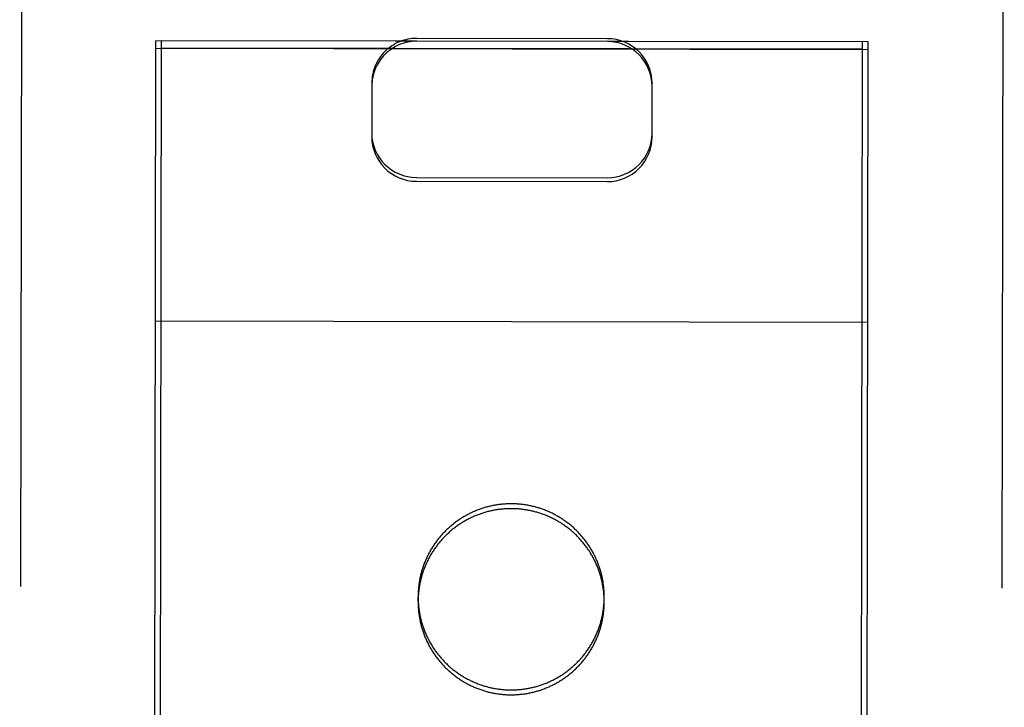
# Model space of a CAD drawing. Header units: inches. Extents: x 0 to 256, y 0 to 165.
# Tile 54 of 88: x 86.412 to 87.29, y 113.553 to 114.167. Entities that reach past the tile are written whole.
import ezdxf

# ---------------------------------------------------------------- set-up
doc = ezdxf.new("R2010")
doc.units = ezdxf.units.IN
doc.header["$LTSCALE"] = 14.05744
doc.header["$MEASUREMENT"] = 0
doc.linetypes.add('HIDDEN', pattern=[0.2, 0.1, -0.1])
doc.layers.add('02___PRT_ALL_AXES', color=7, linetype='CONTINUOUS')
doc.layers.add('DEFAULT_2', color=8, linetype='HIDDEN')

msp = doc.modelspace()

# ---------------------------------------------------------------- linework, layer by layer
at = {"layer": '02___PRT_ALL_AXES', "color": 8, "linetype": 'HIDDEN'}
for p, q in [((86.49138, 84.64775), (86.53809, 114.14772)), ((87.16308, 114.14018), (86.53808, 114.14117)), ((87.16309, 114.14673), (86.53809, 114.14772)), ((87.11638, 84.64676), (87.16309, 114.14673)), ((86.7668, 113.64752), (86.7668, 113.65188)), ((86.9328, 113.64725), (86.9328, 113.65162))]:
    msp.add_line(p, q, dxfattribs=at)
for points in [[(86.9328, 113.64725), (86.93279, 113.64817), (86.93278, 113.64909), (86.93276, 113.65001), (86.93272, 113.65092), (86.93268, 113.65184), (86.93262, 113.65276), (86.93256, 113.65367), (86.93248, 113.65459), (86.9324, 113.6555), (86.9323, 113.65642), (86.9322, 113.65733), (86.93208, 113.65824), (86.93196, 113.65915), (86.93182, 113.66006), (86.93168, 113.66096), (86.93152, 113.66187), (86.93136, 113.66277), (86.93118, 113.66367), (86.931, 113.66457), (86.9308, 113.66547), (86.9306, 113.66636), (86.93038, 113.66725), (86.93016, 113.66814), (86.92992, 113.66903), (86.92968, 113.66992), (86.92943, 113.6708), (86.92916, 113.67168), (86.92889, 113.67255), (86.9286, 113.67343), (86.92831, 113.6743), (86.92801, 113.67516), (86.9277, 113.67603), (86.92737, 113.67689), (86.92704, 113.67774), (86.9267, 113.6786), (86.92635, 113.67944), (86.92599, 113.68029), (86.92562, 113.68113), (86.92525, 113.68197), (86.92486, 113.6828), (86.92446, 113.68363), (86.92406, 113.68445), (86.92364, 113.68527), (86.92322, 113.68608), (86.92279, 113.68689), (86.92235, 113.6877), (86.92189, 113.6885), (86.92144, 113.68929), (86.92097, 113.69008), (86.92049, 113.69087), (86.92001, 113.69165), (86.91951, 113.69242), (86.91901, 113.69319), (86.9185, 113.69395), (86.91798, 113.69471), (86.91745, 113.69546), (86.91691, 113.69621), (86.91637, 113.69694), (86.91582, 113.69768), (86.91526, 113.6984), (86.91469, 113.69913), (86.91411, 113.69984), (86.91353, 113.70055), (86.91294, 113.70125), (86.91234, 113.70195), (86.91173, 113.70263), (86.91111, 113.70332), (86.91049, 113.70399), (86.90986, 113.70466), (86.90922, 113.70532), (86.90858, 113.70597), (86.90793, 113.70662), (86.90727, 113.70726), (86.9066, 113.70789), (86.90593, 113.70851), (86.90525, 113.70913), (86.90456, 113.70974), (86.90387, 113.71034), (86.90317, 113.71094), (86.90246, 113.71152), (86.90175, 113.7121), (86.90103, 113.71267), (86.90031, 113.71324), (86.89958, 113.71379), (86.89884, 113.71434), (86.89809, 113.71488), (86.89734, 113.71541), (86.89659, 113.71593), (86.89583, 113.71644), (86.89506, 113.71695), (86.89429, 113.71744), (86.89351, 113.71793), (86.89273, 113.71841), (86.89194, 113.71888), (86.89115, 113.71934), (86.89035, 113.71979), (86.88954, 113.72024), (86.88874, 113.72067), (86.88792, 113.7211), (86.8871, 113.72152), (86.88628, 113.72192), (86.88545, 113.72232), (86.88462, 113.72271), (86.88379, 113.72309), (86.88295, 113.72347), (86.8821, 113.72383), (86.88126, 113.72418), (86.88041, 113.72452), (86.87955, 113.72486), (86.87869, 113.72518), (86.87783, 113.7255), (86.87696, 113.7258), (86.87609, 113.7261), (86.87522, 113.72638), (86.87435, 113.72666), (86.87347, 113.72693), (86.87259, 113.72718), (86.8717, 113.72743), (86.87081, 113.72767), (86.86993, 113.72789), (86.86903, 113.72811), (86.86814, 113.72832), (86.86724, 113.72852), (86.86634, 113.72871), (86.86544, 113.72888), (86.86454, 113.72905), (86.86364, 113.72921), (86.86273, 113.72936), (86.86182, 113.7295), (86.86091, 113.72962), (86.86, 113.72974), (86.85909, 113.72985), (86.85818, 113.72995), (86.85726, 113.73004), (86.85635, 113.73011), (86.85543, 113.73018), (86.85452, 113.73024), (86.8536, 113.73028), (86.85268, 113.73032), (86.85176, 113.73035), (86.85085, 113.73037), (86.84993, 113.73037), (86.84901, 113.73037), (86.84809, 113.73035), (86.84717, 113.73033), (86.84626, 113.7303), (86.84534, 113.73025), (86.84442, 113.7302), (86.84351, 113.73013), (86.84259, 113.73006), (86.84168, 113.72997), (86.84077, 113.72988), (86.83985, 113.72977), (86.83894, 113.72966), (86.83803, 113.72953), (86.83712, 113.7294), (86.83622, 113.72925), (86.83531, 113.7291), (86.83441, 113.72893), (86.83351, 113.72876), (86.83261, 113.72857), (86.83171, 113.72838), (86.83082, 113.72817), (86.82992, 113.72796), (86.82903, 113.72773), (86.82815, 113.7275), (86.82726, 113.72725), (86.82638, 113.727), (86.8255, 113.72674), (86.82462, 113.72646), (86.82375, 113.72618), (86.82288, 113.72589), (86.82201, 113.72558), (86.82115, 113.72527), (86.82029, 113.72495), (86.81943, 113.72462), (86.81858, 113.72428), (86.81773, 113.72393), (86.81689, 113.72357), (86.81605, 113.7232), (86.81521, 113.72282), (86.81438, 113.72244), (86.81355, 113.72204), (86.81273, 113.72163), (86.81191, 113.72122), (86.81109, 113.7208), (86.81028, 113.72036), (86.80948, 113.71992), (86.80868, 113.71947), (86.80788, 113.71901), (86.80709, 113.71854), (86.80631, 113.71807), (86.80553, 113.71758), (86.80475, 113.71709), (86.80398, 113.71659), (86.80322, 113.71607), (86.80246, 113.71556), (86.80171, 113.71503), (86.80097, 113.71449)], [(86.80097, 113.71449), (86.80023, 113.71395), (86.7995, 113.7134), (86.79877, 113.71283), (86.79805, 113.71227), (86.79733, 113.71169), (86.79662, 113.71111), (86.79592, 113.71051), (86.79523, 113.70991), (86.79454, 113.70931), (86.79386, 113.70869), (86.79318, 113.70807), (86.79251, 113.70744), (86.79185, 113.7068), (86.7912, 113.70616), (86.79055, 113.70551), (86.78991, 113.70485), (86.78928, 113.70418), (86.78866, 113.70351), (86.78804, 113.70283), (86.78743, 113.70214), (86.78683, 113.70145), (86.78623, 113.70075), (86.78565, 113.70004), (86.78507, 113.69933), (86.7845, 113.69861), (86.78394, 113.69789), (86.78338, 113.69715), (86.78283, 113.69642), (86.7823, 113.69567), (86.78177, 113.69492), (86.78124, 113.69417), (86.78073, 113.69341), (86.78023, 113.69264), (86.77973, 113.69187), (86.77924, 113.69109), (86.77876, 113.69031), (86.77829, 113.68952), (86.77783, 113.68873), (86.77738, 113.68793), (86.77693, 113.68712), (86.7765, 113.68632), (86.77607, 113.6855), (86.77565, 113.68469), (86.77525, 113.68386), (86.77485, 113.68304), (86.77446, 113.68221), (86.77408, 113.68137), (86.7737, 113.68053), (86.77334, 113.67969), (86.77299, 113.67884), (86.77265, 113.67799), (86.77231, 113.67713), (86.77199, 113.67627), (86.77167, 113.67541), (86.77137, 113.67455), (86.77107, 113.67368), (86.77079, 113.6728), (86.77051, 113.67193), (86.77024, 113.67105), (86.76999, 113.67017), (86.76974, 113.66928), (86.7695, 113.6684), (86.76927, 113.66751), (86.76906, 113.66662), (86.76885, 113.66572), (86.76865, 113.66483), (86.76846, 113.66393), (86.76828, 113.66303), (86.76812, 113.66212), (86.76796, 113.66122), (86.76781, 113.66031), (86.76767, 113.65941), (86.76754, 113.6585), (86.76743, 113.65759), (86.76732, 113.65668), (86.76722, 113.65576), (86.76713, 113.65485), (86.76706, 113.65393), (86.76699, 113.65302), (86.76693, 113.6521), (86.76688, 113.65119), (86.76685, 113.65027), (86.76682, 113.64935), (86.7668, 113.64843), (86.7668, 113.64752)], [(86.7668, 113.64752), (86.7668, 113.6466), (86.76681, 113.64568), (86.76684, 113.64476), (86.76687, 113.64385), (86.76692, 113.64293), (86.76697, 113.64201), (86.76704, 113.6411), (86.76711, 113.64018), (86.7672, 113.63927), (86.76729, 113.63835), (86.76739, 113.63744), (86.76751, 113.63653), (86.76764, 113.63562), (86.76777, 113.63471), (86.76792, 113.63381), (86.76807, 113.6329), (86.76824, 113.632), (86.76841, 113.6311), (86.7686, 113.6302), (86.76879, 113.6293), (86.769, 113.62841), (86.76921, 113.62752), (86.76944, 113.62663), (86.76967, 113.62574), (86.76991, 113.62485), (86.77017, 113.62397), (86.77043, 113.62309), (86.77071, 113.62222), (86.77099, 113.62134), (86.77128, 113.62047), (86.77159, 113.61961), (86.7719, 113.61874), (86.77222, 113.61788), (86.77255, 113.61703), (86.77289, 113.61617), (86.77324, 113.61532), (86.7736, 113.61448), (86.77397, 113.61364), (86.77435, 113.6128), (86.77473, 113.61197), (86.77513, 113.61114), (86.77554, 113.61032), (86.77595, 113.6095), (86.77637, 113.60868), (86.77681, 113.60788), (86.77725, 113.60707), (86.7777, 113.60627), (86.77816, 113.60548), (86.77863, 113.60469), (86.7791, 113.6039), (86.77959, 113.60312), (86.78008, 113.60235), (86.78059, 113.60158), (86.7811, 113.60082), (86.78162, 113.60006), (86.78214, 113.59931), (86.78268, 113.59856), (86.78322, 113.59782), (86.78378, 113.59709), (86.78434, 113.59636), (86.7849, 113.59564), (86.78548, 113.59493), (86.78607, 113.59422), (86.78666, 113.59352), (86.78726, 113.59282), (86.78786, 113.59214), (86.78848, 113.59145), (86.7891, 113.59078), (86.78973, 113.59011), (86.79037, 113.58945), (86.79101, 113.5888), (86.79167, 113.58815), (86.79233, 113.58751), (86.79299, 113.58688), (86.79366, 113.58625), (86.79434, 113.58564), (86.79503, 113.58503), (86.79572, 113.58443), (86.79642, 113.58383), (86.79713, 113.58325), (86.79784, 113.58267), (86.79856, 113.5821), (86.79929, 113.58153), (86.80002, 113.58098), (86.80076, 113.58043), (86.8015, 113.57989), (86.80225, 113.57936), (86.803, 113.57884), (86.80377, 113.57833), (86.80453, 113.57782), (86.8053, 113.57733), (86.80608, 113.57684), (86.80687, 113.57636), (86.80765, 113.57589), (86.80845, 113.57543), (86.80925, 113.57498), (86.81005, 113.57453), (86.81086, 113.5741), (86.81167, 113.57367), (86.81249, 113.57325), (86.81331, 113.57284), (86.81414, 113.57245), (86.81497, 113.57206), (86.81581, 113.57168), (86.81665, 113.5713), (86.81749, 113.57094), (86.81834, 113.57059), (86.81919, 113.57025), (86.82004, 113.56991), (86.8209, 113.56959), (86.82177, 113.56927), (86.82263, 113.56897), (86.8235, 113.56867), (86.82437, 113.56839), (86.82525, 113.56811), (86.82613, 113.56784), (86.82701, 113.56759), (86.82789, 113.56734), (86.82878, 113.5671), (86.82967, 113.56687), (86.83056, 113.56666), (86.83146, 113.56645), (86.83235, 113.56625), (86.83325, 113.56606), (86.83415, 113.56588), (86.83505, 113.56572), (86.83596, 113.56556), (86.83686, 113.56541), (86.83777, 113.56527), (86.83868, 113.56514), (86.83959, 113.56503), (86.8405, 113.56492), (86.84142, 113.56482), (86.84233, 113.56473), (86.84325, 113.56466), (86.84416, 113.56459), (86.84508, 113.56453), (86.84599, 113.56448), (86.84691, 113.56445), (86.84783, 113.56442), (86.84875, 113.5644), (86.84967, 113.5644), (86.85058, 113.5644), (86.8515, 113.56441), (86.85242, 113.56444), (86.85334, 113.56447), (86.85425, 113.56452), (86.85517, 113.56457), (86.85609, 113.56464), (86.857, 113.56471), (86.85792, 113.5648), (86.85883, 113.56489), (86.85974, 113.56499), (86.86065, 113.56511), (86.86156, 113.56523), (86.86247, 113.56537), (86.86338, 113.56552), (86.86428, 113.56567), (86.86518, 113.56584), (86.86609, 113.56601), (86.86699, 113.5662), (86.86788, 113.56639), (86.86878, 113.5666), (86.86967, 113.56681), (86.87056, 113.56704), (86.87145, 113.56727), (86.87233, 113.56751), (86.87322, 113.56777), (86.87409, 113.56803), (86.87497, 113.56831), (86.87584, 113.56859), (86.87671, 113.56888), (86.87758, 113.56918), (86.87844, 113.5695), (86.8793, 113.56982), (86.88016, 113.57015), (86.88101, 113.57049), (86.88186, 113.57084), (86.88271, 113.5712), (86.88355, 113.57157), (86.88438, 113.57195), (86.88522, 113.57233), (86.88605, 113.57273), (86.88687, 113.57313), (86.88769, 113.57355), (86.8885, 113.57397), (86.88931, 113.57441), (86.89012, 113.57485), (86.89092, 113.5753), (86.89171, 113.57576), (86.8925, 113.57622), (86.89329, 113.5767), (86.89407, 113.57719), (86.89484, 113.57768), (86.89561, 113.57818), (86.89637, 113.57869), (86.89713, 113.57921), (86.89788, 113.57974), (86.89863, 113.58028)], [(86.89863, 113.58028), (86.89937, 113.58082), (86.9001, 113.58137), (86.90083, 113.58193), (86.90155, 113.5825), (86.90226, 113.58308), (86.90297, 113.58366), (86.90367, 113.58425), (86.90437, 113.58485), (86.90505, 113.58546), (86.90574, 113.58608), (86.90641, 113.5867), (86.90708, 113.58733), (86.90774, 113.58797), (86.90839, 113.58861), (86.90904, 113.58926), (86.90968, 113.58992), (86.91031, 113.59059), (86.91094, 113.59126), (86.91155, 113.59194), (86.91216, 113.59263), (86.91277, 113.59332), (86.91336, 113.59402), (86.91395, 113.59473), (86.91453, 113.59544), (86.9151, 113.59616), (86.91566, 113.59688), (86.91621, 113.59761), (86.91676, 113.59835), (86.9173, 113.5991), (86.91783, 113.59984), (86.91835, 113.6006), (86.91886, 113.60136), (86.91937, 113.60213), (86.91987, 113.6029), (86.92035, 113.60368), (86.92083, 113.60446), (86.9213, 113.60525), (86.92176, 113.60604), (86.92222, 113.60684), (86.92266, 113.60764), (86.9231, 113.60845), (86.92352, 113.60927), (86.92394, 113.61008), (86.92435, 113.61091), (86.92475, 113.61173), (86.92514, 113.61256), (86.92552, 113.6134), (86.92589, 113.61424), (86.92625, 113.61508), (86.9266, 113.61593), (86.92695, 113.61678), (86.92728, 113.61764), (86.92761, 113.61849), (86.92792, 113.61936), (86.92823, 113.62022), (86.92852, 113.62109), (86.92881, 113.62196), (86.92908, 113.62284), (86.92935, 113.62372), (86.92961, 113.6246), (86.92985, 113.62548), (86.93009, 113.62637), (86.93032, 113.62726), (86.93054, 113.62815), (86.93075, 113.62905), (86.93094, 113.62994), (86.93113, 113.63084), (86.93131, 113.63174), (86.93148, 113.63264), (86.93164, 113.63355), (86.93178, 113.63445), (86.93192, 113.63536), (86.93205, 113.63627), (86.93217, 113.63718), (86.93228, 113.63809), (86.93237, 113.63901), (86.93246, 113.63992), (86.93254, 113.64083), (86.93261, 113.64175), (86.93266, 113.64267), (86.93271, 113.64358), (86.93275, 113.6445), (86.93277, 113.64542), (86.93279, 113.64634), (86.9328, 113.64725)]]:
    msp.add_lwpolyline(points, dxfattribs=at)
at = {"layer": 'DEFAULT_2', "color": 8, "linetype": 'HIDDEN'}
for p, q in [((86.41454, 115.06677), (86.41154, 113.1715)), ((87.28954, 115.06538), (87.28654, 113.17012)), ((86.93559, 114.1496), (86.76559, 114.14987)), ((86.53154, 113.17249), (86.53309, 114.14767)), ((86.53308, 114.14109), (87.16808, 114.14009)), ((86.76559, 114.1473), (86.53309, 114.14767)), ((87.16809, 114.14667), (86.93559, 114.14703)), ((87.16654, 113.17148), (87.16809, 114.14667)), ((86.72553, 114.11025), (86.72545, 114.06243)), ((86.97545, 114.06203), (86.97553, 114.10985)), ((86.7654, 114.02585), (86.9354, 114.02559)), ((86.76539, 114.02239), (86.93539, 114.02212)), ((86.53269, 113.89785), (87.16769, 113.89684))]:
    msp.add_line(p, q, dxfattribs=at)
for points in [[(86.84994, 113.73473), (86.84902, 113.73473), (86.8481, 113.73472), (86.84718, 113.73469), (86.84626, 113.73466), (86.84535, 113.73462), (86.84443, 113.73456), (86.84351, 113.7345), (86.8426, 113.73442), (86.84169, 113.73434), (86.84077, 113.73424), (86.83986, 113.73414), (86.83895, 113.73402), (86.83804, 113.7339), (86.83713, 113.73376), (86.83622, 113.73362), (86.83532, 113.73346), (86.83442, 113.7333), (86.83352, 113.73312), (86.83262, 113.73294), (86.83172, 113.73274), (86.83082, 113.73254), (86.82993, 113.73232), (86.82904, 113.7321), (86.82815, 113.73186), (86.82727, 113.73162), (86.82639, 113.73136), (86.82551, 113.7311), (86.82463, 113.73083), (86.82376, 113.73054), (86.82289, 113.73025), (86.82202, 113.72995), (86.82116, 113.72964), (86.8203, 113.72931), (86.81944, 113.72898), (86.81859, 113.72864), (86.81774, 113.72829), (86.81689, 113.72793), (86.81605, 113.72756), (86.81522, 113.72719), (86.81438, 113.7268), (86.81356, 113.7264), (86.81273, 113.726), (86.81191, 113.72558), (86.8111, 113.72516), (86.81029, 113.72473), (86.80948, 113.72428), (86.80868, 113.72383), (86.80789, 113.72338), (86.8071, 113.72291), (86.80631, 113.72243), (86.80553, 113.72195), (86.80476, 113.72145), (86.80399, 113.72095), (86.80323, 113.72044), (86.80247, 113.71992), (86.80172, 113.71939), (86.80098, 113.71886), (86.80024, 113.71831), (86.7995, 113.71776), (86.79878, 113.7172), (86.79806, 113.71663), (86.79734, 113.71605), (86.79663, 113.71547), (86.79593, 113.71488), (86.79523, 113.71428), (86.79455, 113.71367), (86.79386, 113.71306), (86.79319, 113.71243), (86.79252, 113.7118), (86.79186, 113.71117), (86.79121, 113.71052), (86.79056, 113.70987), (86.78992, 113.70921), (86.78929, 113.70855), (86.78866, 113.70787), (86.78805, 113.70719), (86.78744, 113.70651), (86.78684, 113.70581), (86.78624, 113.70511), (86.78565, 113.70441), (86.78508, 113.70369), (86.78451, 113.70298), (86.78394, 113.70225), (86.78339, 113.70152), (86.78284, 113.70078), (86.7823, 113.70004), (86.78177, 113.69929), (86.78125, 113.69853), (86.78074, 113.69777), (86.78023, 113.69701), (86.77974, 113.69623), (86.77925, 113.69546), (86.77877, 113.69467), (86.7783, 113.69388), (86.77784, 113.69309), (86.77738, 113.69229), (86.77694, 113.69149), (86.7765, 113.69068), (86.77608, 113.68987), (86.77566, 113.68905), (86.77525, 113.68823), (86.77485, 113.6874), (86.77446, 113.68657), (86.77408, 113.68573), (86.77371, 113.68489), (86.77335, 113.68405), (86.773, 113.6832), (86.77265, 113.68235), (86.77232, 113.6815), (86.772, 113.68064), (86.77168, 113.67977), (86.77138, 113.67891), (86.77108, 113.67804), (86.77079, 113.67717), (86.77052, 113.67629), (86.77025, 113.67541), (86.76999, 113.67453), (86.76975, 113.67365), (86.76951, 113.67276), (86.76928, 113.67187), (86.76906, 113.67098), (86.76886, 113.67009), (86.76866, 113.66919), (86.76847, 113.66829), (86.76829, 113.66739), (86.76812, 113.66649), (86.76797, 113.66558), (86.76782, 113.66468), (86.76768, 113.66377), (86.76755, 113.66286), (86.76743, 113.66195), (86.76733, 113.66104), (86.76723, 113.66013), (86.76714, 113.65921), (86.76706, 113.6583), (86.767, 113.65738), (86.76694, 113.65647), (86.76689, 113.65555), (86.76685, 113.65463), (86.76683, 113.65371), (86.76681, 113.6528), (86.7668, 113.65188)], [(86.9328, 113.65162), (86.9328, 113.65253), (86.93279, 113.65345), (86.93276, 113.65437), (86.93273, 113.65529), (86.93268, 113.6562), (86.93263, 113.65712), (86.93257, 113.65804), (86.93249, 113.65895), (86.93241, 113.65987), (86.93231, 113.66078), (86.93221, 113.66169), (86.93209, 113.6626), (86.93197, 113.66351), (86.93183, 113.66442), (86.93169, 113.66532), (86.93153, 113.66623), (86.93137, 113.66713), (86.93119, 113.66803), (86.931, 113.66893), (86.93081, 113.66983), (86.9306, 113.67073), (86.93039, 113.67162), (86.93016, 113.67251), (86.92993, 113.6734), (86.92969, 113.67428), (86.92943, 113.67516), (86.92917, 113.67604), (86.92889, 113.67692), (86.92861, 113.67779), (86.92832, 113.67866), (86.92802, 113.67953), (86.9277, 113.68039), (86.92738, 113.68125), (86.92705, 113.68211), (86.92671, 113.68296), (86.92636, 113.68381), (86.926, 113.68465), (86.92563, 113.68549), (86.92525, 113.68633), (86.92487, 113.68716), (86.92447, 113.68799), (86.92406, 113.68881), (86.92365, 113.68963), (86.92323, 113.69045), (86.92279, 113.69126), (86.92235, 113.69206), (86.9219, 113.69286), (86.92144, 113.69366), (86.92097, 113.69445), (86.9205, 113.69523), (86.92001, 113.69601), (86.91952, 113.69678), (86.91902, 113.69755), (86.9185, 113.69832), (86.91799, 113.69907), (86.91746, 113.69982), (86.91692, 113.70057), (86.91638, 113.70131), (86.91582, 113.70204), (86.91526, 113.70277), (86.9147, 113.70349), (86.91412, 113.7042), (86.91354, 113.70491), (86.91294, 113.70561), (86.91234, 113.70631), (86.91174, 113.707), (86.91112, 113.70768), (86.9105, 113.70835), (86.90987, 113.70902), (86.90923, 113.70968), (86.90859, 113.71034), (86.90793, 113.71098), (86.90728, 113.71162), (86.90661, 113.71225), (86.90594, 113.71288), (86.90526, 113.71349), (86.90457, 113.7141), (86.90388, 113.71471), (86.90318, 113.7153), (86.90247, 113.71589), (86.90176, 113.71647), (86.90104, 113.71704), (86.90031, 113.7176), (86.89958, 113.71815), (86.89884, 113.7187), (86.8981, 113.71924), (86.89735, 113.71977), (86.8966, 113.72029), (86.89583, 113.7208), (86.89507, 113.72131), (86.89429, 113.72181), (86.89352, 113.72229), (86.89273, 113.72277), (86.89195, 113.72324), (86.89115, 113.7237), (86.89035, 113.72416), (86.88955, 113.7246), (86.88874, 113.72504), (86.88793, 113.72546), (86.88711, 113.72588), (86.88629, 113.72629), (86.88546, 113.72669), (86.88463, 113.72708), (86.88379, 113.72746), (86.88296, 113.72783), (86.88211, 113.72819), (86.88126, 113.72854), (86.88041, 113.72889), (86.87956, 113.72922), (86.8787, 113.72954), (86.87784, 113.72986), (86.87697, 113.73016), (86.8761, 113.73046), (86.87523, 113.73075), (86.87435, 113.73102), (86.87347, 113.73129), (86.87259, 113.73155), (86.87171, 113.73179), (86.87082, 113.73203), (86.86993, 113.73226), (86.86904, 113.73248), (86.86814, 113.73268), (86.86725, 113.73288), (86.86635, 113.73307), (86.86545, 113.73325), (86.86455, 113.73342), (86.86364, 113.73357), (86.86274, 113.73372), (86.86183, 113.73386), (86.86092, 113.73399), (86.86001, 113.73411), (86.8591, 113.73421), (86.85818, 113.73431), (86.85727, 113.7344), (86.85636, 113.73448), (86.85544, 113.73454), (86.85452, 113.7346), (86.85361, 113.73465), (86.85269, 113.73468), (86.85177, 113.73471), (86.85085, 113.73473), (86.84994, 113.73473)], [(86.7668, 113.65188), (86.76681, 113.65096), (86.76682, 113.65004), (86.76685, 113.64913), (86.76688, 113.64821), (86.76692, 113.64729), (86.76698, 113.64637), (86.76704, 113.64546), (86.76712, 113.64454), (86.7672, 113.64363), (86.7673, 113.64272), (86.7674, 113.64181), (86.76752, 113.64089), (86.76764, 113.63999), (86.76778, 113.63908), (86.76792, 113.63817), (86.76808, 113.63727), (86.76824, 113.63636), (86.76842, 113.63546), (86.7686, 113.63456), (86.7688, 113.63367), (86.769, 113.63277), (86.76922, 113.63188), (86.76944, 113.63099), (86.76968, 113.6301), (86.76992, 113.62922), (86.77018, 113.62833), (86.77044, 113.62745), (86.77071, 113.62658), (86.771, 113.6257), (86.77129, 113.62483), (86.77159, 113.62397), (86.7719, 113.6231), (86.77223, 113.62224), (86.77256, 113.62139), (86.7729, 113.62054), (86.77325, 113.61969), (86.77361, 113.61884), (86.77398, 113.618), (86.77435, 113.61717), (86.77474, 113.61633), (86.77514, 113.6155), (86.77554, 113.61468), (86.77596, 113.61386), (86.77638, 113.61305), (86.77681, 113.61224), (86.77726, 113.61143), (86.77771, 113.61063), (86.77817, 113.60984), (86.77863, 113.60905), (86.77911, 113.60826), (86.7796, 113.60748), (86.78009, 113.60671), (86.78059, 113.60594), (86.7811, 113.60518), (86.78162, 113.60442), (86.78215, 113.60367), (86.78269, 113.60293), (86.78323, 113.60219), (86.78378, 113.60145), (86.78434, 113.60073), (86.78491, 113.60001), (86.78549, 113.59929), (86.78607, 113.59858), (86.78666, 113.59788), (86.78726, 113.59719), (86.78787, 113.5965), (86.78849, 113.59582), (86.78911, 113.59514), (86.78974, 113.59447), (86.79038, 113.59381), (86.79102, 113.59316), (86.79167, 113.59251), (86.79233, 113.59187), (86.793, 113.59124), (86.79367, 113.59062), (86.79435, 113.59), (86.79504, 113.58939), (86.79573, 113.58879), (86.79643, 113.58819), (86.79714, 113.58761), (86.79785, 113.58703), (86.79857, 113.58646), (86.79929, 113.5859), (86.80003, 113.58534), (86.80076, 113.58479), (86.80151, 113.58426), (86.80226, 113.58373), (86.80301, 113.5832), (86.80377, 113.58269), (86.80454, 113.58219), (86.80531, 113.58169), (86.80609, 113.5812), (86.80687, 113.58072), (86.80766, 113.58025), (86.80846, 113.57979), (86.80925, 113.57934), (86.81006, 113.57889), (86.81087, 113.57846), (86.81168, 113.57803), (86.8125, 113.57762), (86.81332, 113.57721), (86.81415, 113.57681), (86.81498, 113.57642), (86.81581, 113.57604), (86.81665, 113.57567), (86.8175, 113.57531), (86.81834, 113.57495), (86.8192, 113.57461), (86.82005, 113.57428), (86.82091, 113.57395), (86.82177, 113.57364), (86.82264, 113.57333), (86.82351, 113.57304), (86.82438, 113.57275), (86.82526, 113.57247), (86.82613, 113.57221), (86.82702, 113.57195), (86.8279, 113.5717), (86.82879, 113.57146), (86.82968, 113.57124), (86.83057, 113.57102), (86.83146, 113.57081), (86.83236, 113.57061), (86.83326, 113.57043), (86.83416, 113.57025), (86.83506, 113.57008), (86.83597, 113.56992), (86.83687, 113.56977), (86.83778, 113.56964), (86.83869, 113.56951), (86.8396, 113.56939), (86.84051, 113.56928), (86.84142, 113.56918), (86.84234, 113.5691), (86.84325, 113.56902), (86.84417, 113.56895), (86.84508, 113.56889), (86.846, 113.56885), (86.84692, 113.56881), (86.84784, 113.56878), (86.84875, 113.56877), (86.84967, 113.56876)], [(86.84967, 113.56876), (86.85059, 113.56876), (86.85151, 113.56878), (86.85243, 113.5688), (86.85334, 113.56884), (86.85426, 113.56888), (86.85518, 113.56893), (86.85609, 113.569), (86.85701, 113.56907), (86.85792, 113.56916), (86.85884, 113.56925), (86.85975, 113.56936), (86.86066, 113.56947), (86.86157, 113.5696), (86.86248, 113.56973), (86.86338, 113.56988), (86.86429, 113.57003), (86.86519, 113.5702), (86.86609, 113.57037), (86.86699, 113.57056), (86.86789, 113.57075), (86.86878, 113.57096), (86.86968, 113.57117), (86.87057, 113.5714), (86.87145, 113.57163), (86.87234, 113.57188), (86.87322, 113.57213), (86.8741, 113.5724), (86.87498, 113.57267), (86.87585, 113.57295), (86.87672, 113.57325), (86.87759, 113.57355), (86.87845, 113.57386), (86.87931, 113.57418), (86.88017, 113.57451), (86.88102, 113.57485), (86.88187, 113.5752), (86.88271, 113.57556), (86.88355, 113.57593), (86.88439, 113.57631), (86.88522, 113.5767), (86.88605, 113.57709), (86.88688, 113.5775), (86.8877, 113.57791), (86.88851, 113.57834), (86.88932, 113.57877), (86.89012, 113.57921), (86.89092, 113.57966), (86.89172, 113.58012), (86.89251, 113.58059), (86.89329, 113.58106), (86.89407, 113.58155), (86.89485, 113.58204), (86.89562, 113.58255), (86.89638, 113.58306), (86.89714, 113.58358), (86.89789, 113.5841), (86.89863, 113.58464), (86.89937, 113.58518), (86.9001, 113.58574), (86.90083, 113.5863), (86.90155, 113.58686), (86.90227, 113.58744), (86.90298, 113.58803), (86.90368, 113.58862), (86.90437, 113.58922), (86.90506, 113.58982), (86.90574, 113.59044), (86.90642, 113.59106), (86.90709, 113.59169), (86.90775, 113.59233), (86.9084, 113.59297), (86.90905, 113.59363), (86.90969, 113.59428), (86.91032, 113.59495), (86.91094, 113.59562), (86.91156, 113.5963), (86.91217, 113.59699), (86.91277, 113.59768), (86.91337, 113.59838), (86.91395, 113.59909), (86.91453, 113.5998), (86.9151, 113.60052), (86.91567, 113.60125), (86.91622, 113.60198), (86.91677, 113.60271), (86.9173, 113.60346), (86.91784, 113.60421), (86.91836, 113.60496), (86.91887, 113.60572), (86.91938, 113.60649), (86.91987, 113.60726), (86.92036, 113.60804), (86.92084, 113.60882), (86.92131, 113.60961), (86.92177, 113.6104), (86.92222, 113.6112), (86.92267, 113.61201), (86.9231, 113.61282), (86.92353, 113.61363), (86.92395, 113.61445), (86.92436, 113.61527), (86.92475, 113.6161), (86.92514, 113.61693), (86.92552, 113.61776), (86.9259, 113.6186), (86.92626, 113.61945), (86.92661, 113.62029), (86.92695, 113.62114), (86.92729, 113.622), (86.92761, 113.62286), (86.92793, 113.62372), (86.92823, 113.62459), (86.92853, 113.62546), (86.92881, 113.62633), (86.92909, 113.6272), (86.92936, 113.62808), (86.92961, 113.62896), (86.92986, 113.62985), (86.9301, 113.63073), (86.93033, 113.63162), (86.93054, 113.63251), (86.93075, 113.63341), (86.93095, 113.6343), (86.93114, 113.6352), (86.93132, 113.6361), (86.93148, 113.63701), (86.93164, 113.63791), (86.93179, 113.63882), (86.93193, 113.63972), (86.93206, 113.64063), (86.93217, 113.64154), (86.93228, 113.64246), (86.93238, 113.64337), (86.93247, 113.64428), (86.93254, 113.6452), (86.93261, 113.64611), (86.93267, 113.64703), (86.93272, 113.64795), (86.93275, 113.64886), (86.93278, 113.64978), (86.9328, 113.6507), (86.9328, 113.65162)]]:
    msp.add_lwpolyline(points, dxfattribs=at)
for centre, ratio, start_param, end_param in [((86.76553, 114.11018), 0.992087, 1.570796, 3.141593), ((86.93553, 114.10991), 0.992087, 0, 1.570796), ((86.76553, 114.10733), 0.999289, 1.570796, 3.141593), ((86.93552, 114.10706), 0.999289, 0, 1.570796), ((86.76546, 114.06554), 0.992087, 3.141593, 4.712389), ((86.76545, 114.06236), 0.999289, 3.141593, 4.712389), ((86.93545, 114.06209), 0.999289, -1.570796, 0), ((86.93546, 114.06527), 0.992087, -1.570796, 0)]:
    msp.add_ellipse(centre, major_axis=(0.04, -0.00006), ratio=ratio, start_param=start_param, end_param=end_param, dxfattribs=at)

doc.saveas('drawing.dxf')
